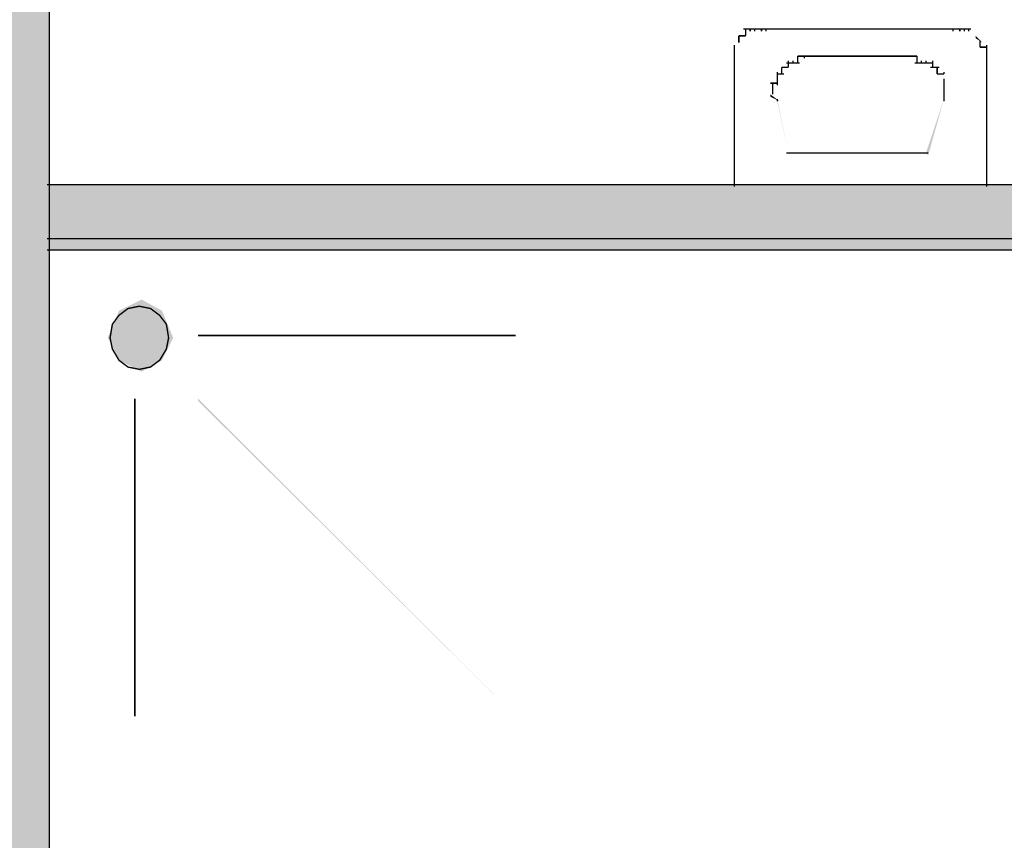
# Model space of a CAD drawing. Header units: millimetres. Extents: x 2 to 82965, y 2 to 46811.
# Tile 12 of 17: x 71008 to 72568, y 41440 to 42741. Entities that reach past the tile are written whole.
import ezdxf

# ---------------------------------------------------------------- set-up
doc = ezdxf.new("R2010")
doc.units = ezdxf.units.MM
doc.layers.add('H', color=7, linetype='Continuous')
doc.layers.add('P', color=7, linetype='Continuous')

msp = doc.modelspace()

# ---------------------------------------------------------------- hatches: boundary and pattern name
h = msp.add_hatch(color=256)
h.paths.add_polyline_path([(73340.7, 22525), (71055.2, 22525), (71055.2, 22421.5), (73340.7, 22421.5)])
h.paths.add_polyline_path([(74537, 22525), (75751.1, 22525), (75751.1, 22421.5), (74537, 22421.5)])
h.paths.add_polyline_path([(75751.1, 22525), (75851.1, 22525), (75851.1, 23492), (75751.1, 23492)])
h.paths.add_polyline_path([(80561.2, 22525), (75751.1, 22525), (75751.1, 22421.3), (80561.2, 22421.3)])
h.paths.add_polyline_path([(75751.1, 24391.9), (75851.1, 24391.9), (75851.1, 25938.1), (75751.1, 25938.1)])
h.paths.add_polyline_path([(80111.3, 26695), (75968.9, 26695), (75968.9, 26591.3), (80111.3, 26591.3)])
h.paths.add_polyline_path([(75847.5, 27974.5), (75751.1, 27974.5), (75751.1, 26838), (75847.5, 26838)])
h.paths.add_polyline_path([(75851.1, 30587.6), (75747.5, 30587.6), (75747.5, 28874.4), (75851.1, 28874.4)])
h.paths.add_polyline_path([(80561.2, 29495), (75858, 29495), (75858, 29391.3), (80561.2, 29391.3)])
h.paths.add_polyline_path([(75847.5, 34116.8), (75751.1, 34116.8), (75751.1, 32980.2), (75847.5, 32980.2)])
h.paths.add_polyline_path([(80561.2, 33609.9), (75858, 33609.9), (75858, 33506.2), (80561.2, 33506.2)])
h.paths.add_polyline_path([(75747.5, 38979.5), (75847.5, 38979.5), (75847.5, 35016.7), (75747.5, 35016.7)])
h.paths.add_polyline_path([(78454.3, 37479.9), (78354.3, 37479.9), (78354.3, 36679.9), (78454.3, 36679.9)])
h.paths.add_polyline_path([(80561.2, 36679.9), (75858, 36679.9), (75858, 36576.2), (80561.2, 36576.2)])
h.paths.add_polyline_path([(75847.5, 39879.4), (75747.5, 39879.4), (75747.5, 40282.7), (75847.5, 40282.7)])
h.paths.add_polyline_path([(76847.5, 40182.7), (75747.5, 40182.7), (75747.5, 40282.7), (76847.5, 40282.7)])
h.paths.add_polyline_path([(76747.5, 43782.7), (76847.5, 43782.7), (76847.5, 43096.9), (76747.5, 43096.9)])
edge = h.paths.add_edge_path()
edge.add_line((75847.5, 43162), (75847.5, 43782.7))
edge.add_line((75847.5, 43782.7), (75747.5, 43782.7))
edge.add_line((75747.5, 43782.7), (75747.5, 43082.7))
edge.add_line((75747.5, 43082.7), (75768.2, 43082.7))
at = {"layer": 'H', "linetype": 'Continuous'}
for points in [[(70815.9, 43782.7), (70815.9, 25295.3), (71055.2, 25295.3), (71055.2, 43782.7), (70815.9, 43782.7), (70815.9, 43782.7)], [(72512, 42722.1), (72522.8, 42711.4), (72512, 42722.1), (72512, 42722.1)], [(72522.8, 42715), (72533.5, 42704.3), (72522.8, 42711.4), (72522.8, 42715)], [(72147.8, 42707.7), (72140.8, 42697), (72147.8, 42707.7)], [(72197.8, 42622.1), (72212.2, 42611.3), (72197.8, 42618.4), (72197.8, 42622.1)], [(72208.6, 42615), (72226.4, 42529.1), (72208.6, 42611.3), (72208.6, 42615)], [(72472.8, 42615), (72447.9, 42525.7), (72444.2, 42529.1), (72472.8, 42615)], [(71055.2, 42375.7), (73447.8, 42375.7), (73447.8, 42479.1), (71055.2, 42479.1), (71055.2, 42375.7), (71055.2, 42375.7)], [(71251.6, 42236.4), (71233.8, 42200.8), (71201.6, 42182.8), (71165.7, 42200.8), (71147.9, 42236.4), (71165.7, 42279.3), (71201.6, 42297.1), (71233.8, 42279.3), (71251.6, 42236.4), (71251.6, 42236.4), (71251.6, 42236.4)], [(71290.9, 42140), (71794.4, 41636.5), (71290.9, 42136.4), (71290.9, 42140)]]:
    msp.add_hatch(color=256, dxfattribs=at).paths.add_polyline_path(points)

# ---------------------------------------------------------------- linework, layer by layer
at = {"layer": 'P', "const_width": 2.23}
for points in [[(71055.2, 43786.2), (71055.2, 25295.3)], [(72147.8, 42715), (72158.6, 42715)], [(72147.8, 42715), (72147.8, 42715)], [(72147.8, 42715), (72147.8, 42715)], [(72147.8, 42715), (72147.8, 42704.3)], [(72154.9, 42725.7), (72165.7, 42725.7)], [(72158.6, 42725.7), (72158.6, 42722.1)], [(72158.6, 42725.7), (72158.6, 42722.1)], [(72158.6, 42725.7), (72158.6, 42715)], [(72158.6, 42715), (72158.6, 42715)], [(72158.6, 42715), (72158.6, 42715)], [(72158.6, 42715), (72158.6, 42715)], [(72158.6, 42715), (72158.6, 42715)], [(72158.6, 42715), (72158.6, 42715)], [(72158.6, 42715), (72158.6, 42715)], [(72158.6, 42715), (72158.6, 42715)], [(72158.6, 42715), (72158.6, 42715)], [(72158.6, 42715), (72158.6, 42715)], [(72158.6, 42715), (72158.6, 42715)], [(72165.7, 42725.7), (72176.4, 42725.7)], [(72165.7, 42725.7), (72165.7, 42722.1)], [(72165.7, 42725.7), (72165.7, 42722.1)], [(72165.7, 42725.7), (72165.7, 42722.1)], [(72165.7, 42725.7), (72165.7, 42722.1)], [(72165.7, 42725.7), (72165.7, 42722.1)], [(72165.7, 42725.7), (72165.7, 42722.1)], [(72165.7, 42725.7), (72165.7, 42722.1)], [(72165.7, 42725.7), (72165.7, 42722.1)], [(72165.7, 42725.7), (72165.7, 42722.1)], [(72172.9, 42725.7), (72183.7, 42725.7)], [(72172.9, 42725.7), (72172.9, 42722.1)], [(72172.9, 42725.7), (72172.9, 42722.1)], [(72172.9, 42725.7), (72172.9, 42722.1)], [(72172.9, 42725.7), (72172.9, 42722.1)], [(72172.9, 42725.7), (72172.9, 42722.1)], [(72172.9, 42725.7), (72172.9, 42722.1)], [(72172.9, 42725.7), (72172.9, 42722.1)], [(72172.9, 42725.7), (72172.9, 42722.1)], [(72172.9, 42725.7), (72172.9, 42722.1)], [(72172.9, 42725.7), (72172.9, 42722.1)], [(72180, 42725.7), (72194.2, 42725.7)], [(72183.7, 42725.7), (72183.7, 42722.1)], [(72183.7, 42725.7), (72183.7, 42722.1)], [(72183.7, 42725.7), (72183.7, 42722.1)], [(72183.7, 42725.7), (72183.7, 42722.1)], [(72183.7, 42725.7), (72183.7, 42722.1)], [(72183.7, 42725.7), (72183.7, 42722.1)], [(72183.7, 42725.7), (72183.7, 42722.1)], [(72183.7, 42725.7), (72183.7, 42722.1)], [(72190.8, 42725.7), (72190.8, 42722.1)], [(72190.8, 42725.7), (72490.6, 42725.7)], [(72487.1, 42725.7), (72497.9, 42725.7)], [(72487.1, 42725.7), (72487.1, 42722.1)], [(72487.1, 42725.7), (72487.1, 42722.1)], [(72487.1, 42725.7), (72487.1, 42722.1)], [(72487.1, 42725.7), (72487.1, 42722.1)], [(72494.2, 42725.7), (72505, 42725.7)], [(72497.9, 42725.7), (72497.9, 42722.1)], [(72497.9, 42725.7), (72497.9, 42722.1)], [(72497.9, 42725.7), (72497.9, 42722.1)], [(72497.9, 42725.7), (72497.9, 42722.1)], [(72497.9, 42725.7), (72497.9, 42722.1)], [(72497.9, 42725.7), (72497.9, 42722.1)], [(72497.9, 42725.7), (72497.9, 42722.1)], [(72497.9, 42725.7), (72497.9, 42722.1)], [(72505, 42725.7), (72515.7, 42725.7)], [(72505, 42725.7), (72505, 42722.1)], [(72505, 42725.7), (72505, 42722.1)], [(72505, 42725.7), (72505, 42722.1)], [(72505, 42725.7), (72505, 42722.1)], [(72505, 42725.7), (72505, 42722.1)], [(72505, 42725.7), (72505, 42722.1)], [(72505, 42725.7), (72505, 42722.1)], [(72505, 42725.7), (72505, 42722.1)], [(72505, 42725.7), (72505, 42722.1)], [(72505, 42725.7), (72505, 42722.1)], [(72512, 42725.7), (72512, 42722.1)], [(72512, 42725.7), (72512, 42722.1)], [(72512, 42725.7), (72512, 42722.1)], [(72512, 42725.7), (72512, 42722.1)], [(72512, 42725.7), (72512, 42722.1)], [(72512, 42725.7), (72512, 42722.1)], [(72512, 42725.7), (72512, 42722.1)], [(72512, 42725.7), (72512, 42722.1)], [(72512, 42725.7), (72512, 42722.1)], [(72522.8, 42715), (72522.8, 42715)], [(72522.8, 42715), (72522.8, 42715)], [(72522.8, 42715), (72522.8, 42715)], [(72522.8, 42715), (72522.8, 42715)], [(72522.8, 42715), (72522.8, 42715)], [(72522.8, 42715), (72522.8, 42715)], [(72522.8, 42715), (72522.8, 42715)], [(72522.8, 42715), (72522.8, 42715)], [(72522.8, 42715), (72522.8, 42715)], [(72522.8, 42715), (72522.8, 42715)], [(72522.8, 42715), (72522.8, 42715)], [(72522.8, 42715), (72522.8, 42715)], [(72522.8, 42715), (72522.8, 42715)], [(72140.8, 42700.6), (72140.8, 42697)], [(72140.8, 42700.6), (72140.8, 42697)], [(72140.8, 42700.6), (72140.8, 42697)], [(72140.8, 42700.6), (72140.8, 42697)], [(72140.8, 42700.6), (72140.8, 42697)], [(72140.8, 42700.6), (72140.8, 42697)], [(72140.8, 42700.6), (72140.8, 42697)], [(72140.8, 42700.6), (72140.8, 42697)], [(72140.8, 42700.6), (72140.8, 42697)], [(72140.8, 42700.6), (72140.8, 42689.9)], [(72147.8, 42707.7), (72147.8, 42704.3)], [(72147.8, 42707.7), (72147.8, 42704.3)], [(72147.8, 42707.7), (72147.8, 42704.3)], [(72147.8, 42707.7), (72147.8, 42704.3)], [(72147.8, 42707.7), (72147.8, 42704.3)], [(72147.8, 42707.7), (72147.8, 42704.3)], [(72147.8, 42707.7), (72147.8, 42704.3)], [(72147.8, 42707.7), (72147.8, 42704.3)], [(72147.8, 42707.7), (72147.8, 42704.3)], [(72147.8, 42707.7), (72147.8, 42704.3)], [(72147.8, 42707.7), (72147.8, 42704.3)], [(72529.9, 42707.7), (72529.9, 42697)], [(72529.9, 42707.7), (72529.9, 42704.3)], [(72529.9, 42707.7), (72529.9, 42704.3)], [(72529.9, 42707.7), (72529.9, 42704.3)], [(72529.9, 42707.7), (72529.9, 42704.3)], [(72529.9, 42707.7), (72529.9, 42704.3)], [(72529.9, 42707.7), (72529.9, 42704.3)], [(72529.9, 42707.7), (72529.9, 42704.3)], [(72529.9, 42707.7), (72529.9, 42704.3)], [(72529.9, 42707.7), (72529.9, 42704.3)], [(72529.9, 42707.7), (72529.9, 42704.3)], [(72529.9, 42707.7), (72529.9, 42704.3)], [(72529.9, 42700.6), (72529.9, 42697)], [(72529.9, 42700.6), (72529.9, 42697)], [(72529.9, 42700.6), (72529.9, 42697)], [(72529.9, 42700.6), (72529.9, 42697)], [(72529.9, 42697), (72540.6, 42697)], [(72540.6, 42700.6), (72540.6, 42689.9)], [(72540.6, 42700.6), (72540.6, 42697)], [(72540.6, 42700.6), (72540.6, 42697)], [(72540.6, 42700.6), (72540.6, 42697)], [(72540.6, 42700.6), (72540.6, 42697)], [(72140.8, 42689.9), (72140.8, 42689.9)], [(72140.8, 42689.9), (72140.8, 42689.9)], [(72140.8, 42689.9), (72140.8, 42689.9)], [(72140.8, 42689.9), (72140.8, 42689.9)], [(72140.8, 42689.9), (72140.8, 42689.9)], [(72140.8, 42689.9), (72140.8, 42689.9)], [(72140.8, 42689.9), (72140.8, 42689.9)], [(72140.8, 42689.9), (72140.8, 42689.9)], [(72140.8, 42689.9), (72140.8, 42689.9)], [(72140.8, 42689.9), (72140.8, 42689.9)], [(72140.8, 42689.9), (72140.8, 42679.2)], [(72140.8, 42682.8), (72140.8, 42679.2)], [(72140.8, 42682.8), (72140.8, 42679.2)], [(72140.8, 42682.8), (72140.8, 42679.2)], [(72140.8, 42682.8), (72140.8, 42679.2)], [(72140.8, 42682.8), (72140.8, 42679.2)], [(72140.8, 42682.8), (72140.8, 42679.2)], [(72140.8, 42682.8), (72140.8, 42679.2)], [(72140.8, 42682.8), (72140.8, 42679.2)], [(72140.8, 42682.8), (72140.8, 42475.7)], [(72240.8, 42682.8), (72251.5, 42682.8)], [(72240.8, 42682.8), (72240.8, 42672.1)], [(72247.8, 42682.8), (72430.1, 42682.8)], [(72251.5, 42682.8), (72251.5, 42679.2)], [(72251.5, 42682.8), (72251.5, 42679.2)], [(72251.5, 42682.8), (72251.5, 42679.2)], [(72251.5, 42682.8), (72251.5, 42679.2)], [(72251.5, 42682.8), (72251.5, 42679.2)], [(72251.5, 42682.8), (72251.5, 42679.2)], [(72251.5, 42682.8), (72251.5, 42679.2)], [(72430.1, 42682.8), (72430.1, 42672.1)], [(72430.1, 42682.8), (72430.1, 42679.2)], [(72430.1, 42682.8), (72430.1, 42679.2)], [(72430.1, 42682.8), (72430.1, 42679.2)], [(72430.1, 42682.8), (72430.1, 42679.2)], [(72430.1, 42682.8), (72430.1, 42679.2)], [(72430.1, 42682.8), (72430.1, 42679.2)], [(72430.1, 42682.8), (72430.1, 42679.2)], [(72430.1, 42682.8), (72430.1, 42679.2)], [(72540.6, 42689.9), (72540.6, 42679.2)], [(72540.6, 42689.9), (72540.6, 42689.9)], [(72540.6, 42689.9), (72540.6, 42689.9)], [(72540.6, 42689.9), (72540.6, 42689.9)], [(72540.6, 42689.9), (72540.6, 42689.9)], [(72540.6, 42689.9), (72540.6, 42689.9)], [(72540.6, 42689.9), (72540.6, 42689.9)], [(72540.6, 42689.9), (72540.6, 42689.9)], [(72540.6, 42689.9), (72540.6, 42689.9)], [(72540.6, 42689.9), (72540.6, 42689.9)], [(72540.6, 42689.9), (72540.6, 42689.9)], [(72540.6, 42682.8), (72540.6, 42475.7)], [(72540.6, 42682.8), (72540.6, 42679.2)], [(72540.6, 42682.8), (72540.6, 42679.2)], [(72540.6, 42682.8), (72540.6, 42679.2)], [(72540.6, 42682.8), (72540.6, 42679.2)], [(72540.6, 42682.8), (72540.6, 42679.2)], [(72540.6, 42682.8), (72540.6, 42679.2)], [(72540.6, 42682.8), (72540.6, 42679.2)], [(72540.6, 42682.8), (72540.6, 42679.2)], [(72222.9, 42672.1), (72233.5, 42672.1)], [(72226.4, 42675.7), (72226.4, 42672.1)], [(72226.4, 42675.7), (72226.4, 42672.1)], [(72226.4, 42675.7), (72226.4, 42672.1)], [(72226.4, 42675.7), (72226.4, 42672.1)], [(72226.4, 42675.7), (72226.4, 42672.1)], [(72226.4, 42675.7), (72226.4, 42672.1)], [(72226.4, 42675.7), (72226.4, 42672.1)], [(72226.4, 42675.7), (72226.4, 42665)], [(72233.5, 42675.7), (72233.5, 42672.1)], [(72233.5, 42675.7), (72233.5, 42672.1)], [(72233.5, 42675.7), (72233.5, 42672.1)], [(72233.5, 42675.7), (72233.5, 42672.1)], [(72233.5, 42675.7), (72233.5, 42672.1)], [(72233.5, 42675.7), (72233.5, 42672.1)], [(72233.5, 42675.7), (72233.5, 42672.1)], [(72233.5, 42675.7), (72233.5, 42672.1)], [(72233.5, 42675.7), (72233.5, 42672.1)], [(72233.5, 42675.7), (72233.5, 42672.1)], [(72233.5, 42672.1), (72244.2, 42672.1)], [(72240.8, 42675.7), (72240.8, 42672.1)], [(72240.8, 42675.7), (72240.8, 42672.1)], [(72240.8, 42675.7), (72240.8, 42672.1)], [(72240.8, 42675.7), (72240.8, 42672.1)], [(72240.8, 42675.7), (72240.8, 42672.1)], [(72240.8, 42675.7), (72240.8, 42672.1)], [(72240.8, 42675.7), (72240.8, 42672.1)], [(72240.8, 42675.7), (72240.8, 42672.1)], [(72426.4, 42672.1), (72437.1, 42672.1)], [(72430.1, 42675.7), (72430.1, 42672.1)], [(72437.1, 42675.7), (72437.1, 42672.1)], [(72437.1, 42675.7), (72437.1, 42672.1)], [(72437.1, 42675.7), (72437.1, 42672.1)], [(72437.1, 42675.7), (72437.1, 42672.1)], [(72437.1, 42675.7), (72437.1, 42672.1)], [(72437.1, 42675.7), (72437.1, 42672.1)], [(72437.1, 42675.7), (72437.1, 42672.1)], [(72437.1, 42675.7), (72437.1, 42672.1)], [(72437.1, 42675.7), (72437.1, 42672.1)], [(72437.1, 42672.1), (72447.9, 42672.1)], [(72444.2, 42675.7), (72444.2, 42672.1)], [(72444.2, 42675.7), (72444.2, 42672.1)], [(72444.2, 42675.7), (72444.2, 42672.1)], [(72444.2, 42675.7), (72444.2, 42672.1)], [(72444.2, 42675.7), (72444.2, 42672.1)], [(72444.2, 42675.7), (72444.2, 42672.1)], [(72444.2, 42675.7), (72444.2, 42672.1)], [(72444.2, 42675.7), (72444.2, 42672.1)], [(72444.2, 42675.7), (72444.2, 42672.1)], [(72444.2, 42675.7), (72444.2, 42672.1)], [(72444.2, 42672.1), (72455, 42672.1)], [(72455, 42675.7), (72455, 42665)], [(72455, 42675.7), (72455, 42672.1)], [(72455, 42675.7), (72455, 42672.1)], [(72455, 42675.7), (72455, 42672.1)], [(72455, 42675.7), (72455, 42672.1)], [(72208.6, 42657.7), (72208.6, 42654.3)], [(72208.6, 42657.7), (72208.6, 42654.3)], [(72208.6, 42657.7), (72208.6, 42654.3)], [(72208.6, 42657.7), (72208.6, 42654.3)], [(72208.6, 42657.7), (72208.6, 42654.3)], [(72208.6, 42657.7), (72208.6, 42654.3)], [(72208.6, 42657.7), (72208.6, 42654.3)], [(72208.6, 42657.7), (72208.6, 42654.3)], [(72208.6, 42657.7), (72208.6, 42647)], [(72208.6, 42654.3), (72219.3, 42654.3)], [(72215.7, 42665), (72226.4, 42665)], [(72215.7, 42665), (72215.7, 42665)], [(72215.7, 42665), (72215.7, 42665)], [(72215.7, 42665), (72215.7, 42665)], [(72215.7, 42665), (72215.7, 42665)], [(72215.7, 42665), (72215.7, 42665)], [(72215.7, 42665), (72215.7, 42665)], [(72215.7, 42665), (72215.7, 42665)], [(72215.7, 42665), (72215.7, 42665)], [(72215.7, 42665), (72215.7, 42665)], [(72215.7, 42665), (72215.7, 42665)], [(72215.7, 42665), (72215.7, 42654.3)], [(72215.7, 42657.7), (72215.7, 42654.3)], [(72215.7, 42657.7), (72215.7, 42654.3)], [(72226.4, 42665), (72226.4, 42665)], [(72226.4, 42665), (72226.4, 42665)], [(72451.3, 42665), (72465.7, 42665)], [(72455, 42665), (72455, 42665)], [(72455, 42665), (72455, 42665)], [(72455, 42665), (72455, 42665)], [(72455, 42665), (72455, 42665)], [(72455, 42665), (72455, 42665)], [(72455, 42665), (72455, 42665)], [(72462, 42665), (72462, 42654.3)], [(72462, 42665), (72462, 42665)], [(72462, 42665), (72462, 42665)], [(72462, 42665), (72462, 42665)], [(72462, 42665), (72462, 42665)], [(72462, 42665), (72462, 42665)], [(72462, 42665), (72462, 42665)], [(72462, 42657.7), (72462, 42654.3)], [(72462, 42657.7), (72462, 42654.3)], [(72462, 42657.7), (72462, 42654.3)], [(72462, 42657.7), (72462, 42654.3)], [(72462, 42657.7), (72462, 42654.3)], [(72462, 42657.7), (72462, 42654.3)], [(72462, 42657.7), (72462, 42654.3)], [(72462, 42657.7), (72462, 42654.3)], [(72462, 42654.3), (72472.8, 42654.3)], [(72472.8, 42657.7), (72472.8, 42654.3)], [(72472.8, 42657.7), (72472.8, 42654.3)], [(72197.8, 42639.9), (72208.6, 42639.9)], [(72201.5, 42639.9), (72201.5, 42636.4)], [(72201.5, 42639.9), (72201.5, 42636.4)], [(72201.5, 42639.9), (72201.5, 42636.4)], [(72201.5, 42639.9), (72201.5, 42636.4)], [(72201.5, 42639.9), (72201.5, 42629.2)], [(72208.6, 42647), (72208.6, 42647)], [(72208.6, 42647), (72208.6, 42647)], [(72208.6, 42647), (72208.6, 42647)], [(72208.6, 42647), (72208.6, 42647)], [(72208.6, 42647), (72208.6, 42647)], [(72208.6, 42647), (72208.6, 42647)], [(72208.6, 42647), (72208.6, 42647)], [(72208.6, 42647), (72208.6, 42647)], [(72208.6, 42647), (72208.6, 42647)], [(72208.6, 42647), (72208.6, 42636.4)], [(72208.6, 42639.9), (72208.6, 42636.4)], [(72208.6, 42639.9), (72208.6, 42636.4)], [(72208.6, 42639.9), (72208.6, 42636.4)], [(72208.6, 42639.9), (72208.6, 42636.4)], [(72208.6, 42639.9), (72208.6, 42636.4)], [(72472.8, 42647), (72472.8, 42636.4)], [(72472.8, 42647), (72472.8, 42647)], [(72472.8, 42647), (72472.8, 42647)], [(72472.8, 42647), (72472.8, 42647)], [(72472.8, 42647), (72472.8, 42647)], [(72472.8, 42647), (72472.8, 42647)], [(72472.8, 42647), (72472.8, 42647)], [(72472.8, 42647), (72472.8, 42647)], [(72472.8, 42647), (72472.8, 42647)], [(72472.8, 42647), (72472.8, 42647)], [(72472.8, 42639.9), (72472.8, 42629.2)], [(72472.8, 42639.9), (72472.8, 42636.4)], [(72472.8, 42639.9), (72472.8, 42636.4)], [(72472.8, 42639.9), (72472.8, 42636.4)], [(72472.8, 42639.9), (72472.8, 42636.4)], [(72472.8, 42639.9), (72472.8, 42636.4)], [(72472.8, 42639.9), (72472.8, 42636.4)], [(72472.8, 42639.9), (72472.8, 42636.4)], [(72472.8, 42639.9), (72472.8, 42636.4)], [(72472.8, 42639.9), (72472.8, 42636.4)], [(72472.8, 42639.9), (72472.8, 42636.4)], [(72201.5, 42632.8), (72201.5, 42629.2)], [(72201.5, 42632.8), (72201.5, 42629.2)], [(72201.5, 42632.8), (72201.5, 42629.2)], [(72201.5, 42632.8), (72201.5, 42629.2)], [(72201.5, 42632.8), (72201.5, 42629.2)], [(72201.5, 42632.8), (72201.5, 42629.2)], [(72201.5, 42632.8), (72201.5, 42629.2)], [(72201.5, 42632.8), (72201.5, 42629.2)], [(72201.5, 42632.8), (72201.5, 42622.1)], [(72201.5, 42622.1), (72201.5, 42622.1)], [(72201.5, 42622.1), (72201.5, 42622.1)], [(72201.5, 42622.1), (72201.5, 42622.1)], [(72201.5, 42622.1), (72201.5, 42622.1)], [(72201.5, 42622.1), (72201.5, 42622.1)], [(72201.5, 42622.1), (72201.5, 42622.1)], [(72201.5, 42622.1), (72201.5, 42622.1)], [(72201.5, 42622.1), (72201.5, 42622.1)], [(72201.5, 42622.1), (72201.5, 42622.1)], [(72201.5, 42622.1), (72201.5, 42622.1)], [(72472.8, 42632.8), (72472.8, 42622.1)], [(72472.8, 42632.8), (72472.8, 42629.2)], [(72472.8, 42632.8), (72472.8, 42629.2)], [(72472.8, 42632.8), (72472.8, 42629.2)], [(72472.8, 42632.8), (72472.8, 42629.2)], [(72472.8, 42632.8), (72472.8, 42629.2)], [(72472.8, 42632.8), (72472.8, 42629.2)], [(72472.8, 42632.8), (72472.8, 42629.2)], [(72472.8, 42632.8), (72472.8, 42629.2)], [(72472.8, 42622.1), (72472.8, 42611.3)], [(72472.8, 42622.1), (72472.8, 42622.1)], [(72472.8, 42622.1), (72472.8, 42622.1)], [(72472.8, 42622.1), (72472.8, 42622.1)], [(72472.8, 42622.1), (72472.8, 42622.1)], [(72472.8, 42622.1), (72472.8, 42622.1)], [(72472.8, 42622.1), (72472.8, 42622.1)], [(72472.8, 42622.1), (72472.8, 42622.1)], [(72472.8, 42622.1), (72472.8, 42622.1)], [(72472.8, 42622.1), (72472.8, 42622.1)], [(72472.8, 42622.1), (72472.8, 42622.1)], [(72208.6, 42615), (72208.6, 42611.3)], [(72208.6, 42615), (72208.6, 42611.3)], [(72472.8, 42615), (72472.8, 42611.3)], [(72472.8, 42615), (72472.8, 42611.3)], [(72222.9, 42529.1), (72447.9, 42529.1)], [(71051.6, 42479.1), (73447.8, 42479.1)], [(71055.2, 42479.1), (71055.2, 42375.7)], [(72140.8, 42479.1), (72540.6, 42479.1)], [(71051.6, 42393.5), (73354.9, 42393.5)], [(71051.6, 42375.7), (73447.8, 42375.7)], [(71244.3, 42236.4), (71240.8, 42218.6), (71230.1, 42200.8), (71215.7, 42190), (71197.9, 42186.4), (71180.1, 42190), (71165.7, 42200.8), (71155.2, 42218.6), (71151.6, 42236.4), (71155.2, 42257.9), (71165.7, 42272), (71180.1, 42282.8), (71197.9, 42286.4), (71215.7, 42282.8), (71230.1, 42272), (71240.8, 42257.9), (71244.3, 42236.4), (71244.3, 42236.4), (71244.3, 42236.4)], [(71290.9, 42240), (71794.4, 42240)], [(71190.8, 42140), (71190.8, 41636.5)]]:
    msp.add_lwpolyline(points, dxfattribs=at)

doc.saveas('drawing.dxf')
